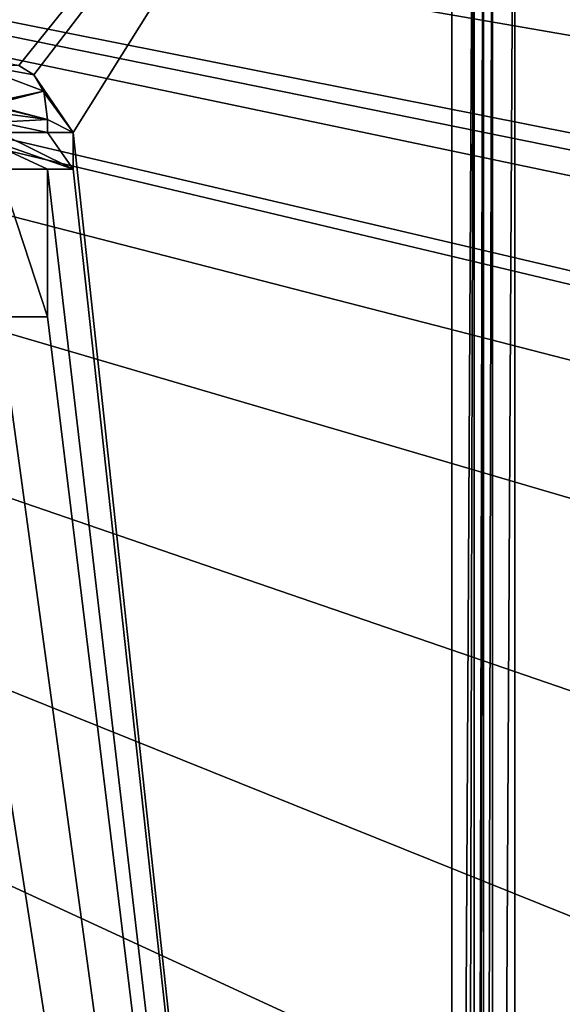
# Model space of a CAD drawing. Header units: millimetres. Extents: x -114 to 114, y -36 to 48.
# Tile 23 of 256: x -61 to -52, y 9 to 25. Entities that reach past the tile are written whole.
import ezdxf

# ---------------------------------------------------------------- set-up
doc = ezdxf.new("R2010")
doc.units = ezdxf.units.MM
doc.header["$LTSCALE"] = 65.185185
for name, color, linetype in [('1', 7, 'CONTINUOUS'), ('100', 7, 'CONTINUOUS'), ('101', 7, 'CONTINUOUS'), ('102', 7, 'CONTINUOUS'), ('113', 7, 'CONTINUOUS'), ('114', 7, 'CONTINUOUS'), ('115', 7, 'CONTINUOUS'), ('116', 7, 'CONTINUOUS'), ('12', 7, 'CONTINUOUS'), ('2', 7, 'CONTINUOUS'), ('63', 7, 'CONTINUOUS'), ('67', 7, 'CONTINUOUS'), ('7', 7, 'CONTINUOUS'), ('98', 7, 'CONTINUOUS'), ('99', 7, 'CONTINUOUS')]:
    doc.layers.add(name, color=color, linetype=linetype)

msp = doc.modelspace()

# ---------------------------------------------------------------- linework, layer by layer
at = {"layer": '1', "linetype": 'CONTINUOUS'}
for points in [[(-51.5, 32.5, 80), (-51.5, -32.5, 80), (-53, -32.5, 80), (-51.5, 32.5, 80)], [(-53, 32.5, 80), (-51.5, 32.5, 80), (-53, -32.5, 80), (-53, 32.5, 80)]]:
    msp.add_3dface(points, dxfattribs=at)
at = {"layer": '100', "linetype": 'CONTINUOUS'}
for points in [[(-60, 22.338, 90), (-60.405, 22.338, 90), (-60, 22.338, 89.8), (-60, 22.338, 90)], [(-60.405, 22.338, 90), (-60.405, 22.338, 89.8), (-60, 22.338, 89.8), (-60.405, 22.338, 90)]]:
    msp.add_3dface(points, dxfattribs=at)
at = {"layer": '101', "linetype": 'CONTINUOUS'}
for points in [[(-60.405, 22.338, 90), (-60.405, 20, 90), (-60.405, 22.338, 89.8), (-60.405, 22.338, 90)], [(-60.405, 20, 90), (-60.405, 20, 89.8), (-60.405, 22.338, 89.8), (-60.405, 20, 90)]]:
    msp.add_3dface(points, dxfattribs=at)
at = {"layer": '102', "linetype": 'CONTINUOUS'}
for points in [[(-60.405, 20, 90), (-61.181, 20, 90), (-60.405, 20, 89.8), (-60.405, 20, 90)], [(-61.181, 20, 90), (-61.181, 20, 89.8), (-60.405, 20, 89.8), (-61.181, 20, 90)]]:
    msp.add_3dface(points, dxfattribs=at)
at = {"layer": '113', "linetype": 'CONTINUOUS'}
for points in [[(-60.864, 23.978, 90), (-60.625, 23.834, 90), (-60.864, 23.978, 89.8), (-60.864, 23.978, 90)], [(-60.625, 23.834, 90), (-60.625, 23.834, 89.8), (-60.864, 23.978, 89.8), (-60.625, 23.834, 90)]]:
    msp.add_3dface(points, dxfattribs=at)
at = {"layer": '114', "linetype": 'CONTINUOUS'}
for points in [[(-60.625, 23.834, 90), (-60.458, 23.548, 90), (-60.625, 23.834, 89.8), (-60.625, 23.834, 90)], [(-60.458, 23.548, 90), (-60.466, 23.576, 89.8), (-60.625, 23.834, 89.8), (-60.458, 23.548, 90)], [(-60.458, 23.548, 90), (-60.405, 23.123, 90), (-60.466, 23.576, 89.8), (-60.458, 23.548, 90)], [(-60.405, 23.123, 90), (-60.405, 23.123, 89.8), (-60.466, 23.576, 89.8), (-60.405, 23.123, 90)]]:
    msp.add_3dface(points, dxfattribs=at)
at = {"layer": '115', "linetype": 'CONTINUOUS'}
for points in [[(-60.405, 23.123, 90), (-60.405, 22.919, 90), (-60.405, 23.123, 89.8), (-60.405, 23.123, 90)], [(-60.405, 22.919, 90), (-60.405, 22.919, 89.8), (-60.405, 23.123, 89.8), (-60.405, 22.919, 90)]]:
    msp.add_3dface(points, dxfattribs=at)
at = {"layer": '116', "linetype": 'CONTINUOUS'}
for points in [[(-60.405, 22.919, 90), (-60, 22.919, 90), (-60.405, 22.919, 89.8), (-60.405, 22.919, 90)], [(-60, 22.919, 90), (-60, 22.919, 89.8), (-60.405, 22.919, 89.8), (-60, 22.919, 90)]]:
    msp.add_3dface(points, dxfattribs=at)
at = {"layer": '12', "linetype": 'CONTINUOUS'}
for points in [[(-53.5, 32.5, 80.5), (-53.5, -32.5, 80.5), (-53.5, 32.5, 89.5), (-53.5, 32.5, 80.5)], [(-53.5, 32.5, 89.5), (-53.5, -32.5, 80.5), (-53.5, -32.5, 89.5), (-53.5, 32.5, 89.5)]]:
    msp.add_3dface(points, dxfattribs=at)
at = {"layer": '2', "linetype": 'CONTINUOUS'}
for points in [[(113, 35, 92.5), (-113, 35, 92.5), (72.725, 6.847, 92.5), (113, 35, 92.5)], [(-113, 35, 92.5), (-37.2, 0, 92.5), (-36.53, 4.231, 92.5), (-113, 35, 92.5)], [(-37.2, 0, 92.5), (-113, 35, 92.5), (-65.328, 7.119, 92.5), (-37.2, 0, 92.5)], [(-19.266, 13.029, 92.5), (-113, 35, 92.5), (-23.5, 13.7, 92.5), (-19.266, 13.029, 92.5)], [(-113, 35, 92.5), (-19.266, 13.029, 92.5), (21.275, 6.847, 92.5), (-113, 35, 92.5)], [(-23.5, 13.7, 92.5), (-113, 35, 92.5), (-27.734, 13.029, 92.5), (-23.5, 13.7, 92.5)], [(-27.734, 13.029, 92.5), (-113, 35, 92.5), (-31.554, 11.083, 92.5), (-27.734, 13.029, 92.5)], [(-31.554, 11.083, 92.5), (-113, 35, 92.5), (-34.585, 8.051, 92.5), (-31.554, 11.083, 92.5)], [(-34.585, 8.051, 92.5), (-113, 35, 92.5), (-36.53, 4.231, 92.5), (-34.585, 8.051, 92.5)], [(-113, 35, 92.5), (63.3, 0, 92.5), (64.674, 4.231, 92.5), (-113, 35, 92.5)], [(63.3, 0, 92.5), (-113, 35, 92.5), (25.725, 6.847, 92.5), (63.3, 0, 92.5)], [(72.725, 6.847, 92.5), (-113, 35, 92.5), (68.275, 6.847, 92.5), (72.725, 6.847, 92.5)], [(68.275, 6.847, 92.5), (-113, 35, 92.5), (64.674, 4.231, 92.5), (68.275, 6.847, 92.5)], [(25.725, 6.847, 92.5), (-113, 35, 92.5), (21.275, 6.847, 92.5), (25.725, 6.847, 92.5)]]:
    msp.add_3dface(points, dxfattribs=at)
at = {"layer": '63', "linetype": 'CONTINUOUS'}
for points in [[(-54, -32.5, 90), (-54, 32.5, 90), (-53.646, 32.5, 89.854), (-54, -32.5, 90)], [(-53.806, -32.5, 89.961), (-54, -32.5, 90), (-53.646, 32.5, 89.854), (-53.806, -32.5, 89.961)], [(-53.643, -32.5, 89.85), (-53.806, -32.5, 89.961), (-53.646, 32.5, 89.854), (-53.643, -32.5, 89.85)], [(-53.5, 32.5, 89.5), (-53.643, -32.5, 89.85), (-53.646, 32.5, 89.854), (-53.5, 32.5, 89.5)], [(-53.643, -32.5, 89.85), (-53.5, 32.5, 89.5), (-53.6, -32.5, 89.8), (-53.643, -32.5, 89.85)], [(-53.5, 32.5, 89.5), (-53.5, -32.5, 89.5), (-53.6, -32.5, 89.8), (-53.5, 32.5, 89.5)]]:
    msp.add_3dface(points, dxfattribs=at)
at = {"layer": '67', "linetype": 'CONTINUOUS'}
for points in [[(-53.5, -32.5, 80.5), (-53.5, 32.5, 80.5), (-53.354, 32.5, 80.146), (-53.5, -32.5, 80.5)], [(-53.354, -32.5, 80.146), (-53.5, -32.5, 80.5), (-53.354, 32.5, 80.146), (-53.354, -32.5, 80.146)], [(-53, 32.5, 80), (-53, -32.5, 80), (-53.354, -32.5, 80.146), (-53, 32.5, 80)], [(-53, 32.5, 80), (-53.354, -32.5, 80.146), (-53.354, 32.5, 80.146), (-53, 32.5, 80)]]:
    msp.add_3dface(points, dxfattribs=at)
at = {"layer": '7', "linetype": 'CONTINUOUS'}
for points in [[(-110.5, 32.5, 90), (-54, 32.5, 90), (-60.864, 23.978, 90), (-110.5, 32.5, 90)], [(-60.864, 23.978, 90), (-54, 32.5, 90), (-60.625, 23.834, 90), (-60.864, 23.978, 90)], [(-54, 32.5, 90), (-60, 22.919, 90), (-60.625, 23.834, 90), (-54, 32.5, 90)], [(-54, 32.5, 90), (-54, -32.5, 90), (-60, 22.919, 90), (-54, 32.5, 90)], [(-60.625, 23.834, 90), (-60, 22.919, 90), (-60.458, 23.548, 90), (-60.625, 23.834, 90)], [(-60.458, 23.548, 90), (-60, 22.919, 90), (-60.405, 23.123, 90), (-60.458, 23.548, 90)], [(-60.405, 23.123, 90), (-60, 22.919, 90), (-60.405, 22.919, 90), (-60.405, 23.123, 90)], [(-60, 22.919, 90), (-54, -32.5, 90), (-60, 22.338, 90), (-60, 22.919, 90)], [(-60, 22.338, 90), (-54, -32.5, 90), (-60.405, 22.338, 90), (-60, 22.338, 90)], [(-60.405, 22.338, 90), (-54, -32.5, 90), (-60.405, 20, 90), (-60.405, 22.338, 90)], [(-54, -32.5, 90), (-110.5, -32.5, 90), (-103.862, 20, 90), (-54, -32.5, 90)], [(-76.326, -4.231, 90), (-54, -32.5, 90), (-103.862, 20, 90), (-76.326, -4.231, 90)], [(-67.142, 20, 90), (-54, -32.5, 90), (-67.919, 20, 90), (-67.142, 20, 90)], [(-54, -32.5, 90), (-63.3, 0, 90), (-67.919, 20, 90), (-54, -32.5, 90)], [(-66.213, 20, 90), (-54, -32.5, 90), (-67.142, 20, 90), (-66.213, 20, 90)], [(-65.437, 20, 90), (-54, -32.5, 90), (-66.213, 20, 90), (-65.437, 20, 90)], [(-64.511, 20, 90), (-54, -32.5, 90), (-65.437, 20, 90), (-64.511, 20, 90)], [(-63.734, 20, 90), (-54, -32.5, 90), (-64.511, 20, 90), (-63.734, 20, 90)], [(-62.963, 20, 90), (-54, -32.5, 90), (-63.734, 20, 90), (-62.963, 20, 90)], [(-62.186, 20, 90), (-54, -32.5, 90), (-62.963, 20, 90), (-62.186, 20, 90)], [(-61.181, 20, 90), (-54, -32.5, 90), (-62.186, 20, 90), (-61.181, 20, 90)], [(-60.405, 20, 90), (-54, -32.5, 90), (-61.181, 20, 90), (-60.405, 20, 90)]]:
    msp.add_3dface(points, dxfattribs=at)
at = {"layer": '98', "linetype": 'CONTINUOUS'}
for points in [[(-60.625, 23.834, 89.8), (-60.466, 23.576, 89.8), (-61.643, 24.019, 89.8), (-60.625, 23.834, 89.8)], [(-61.643, 24.019, 89.8), (-60.466, 23.576, 89.8), (-61.399, 23.373, 89.8), (-61.643, 24.019, 89.8)], [(-60.864, 23.978, 89.8), (-60.625, 23.834, 89.8), (-61.643, 24.019, 89.8), (-60.864, 23.978, 89.8)], [(-61.399, 23.373, 89.8), (-60.466, 23.576, 89.8), (-61.301, 23.359, 89.8), (-61.399, 23.373, 89.8)], [(-60.466, 23.576, 89.8), (-60.405, 23.123, 89.8), (-61.301, 23.359, 89.8), (-60.466, 23.576, 89.8)], [(-61.301, 23.359, 89.8), (-60.405, 23.123, 89.8), (-61.238, 23.324, 89.8), (-61.301, 23.359, 89.8)], [(-61.238, 23.324, 89.8), (-60.405, 23.123, 89.8), (-61.193, 23.229, 89.8), (-61.238, 23.324, 89.8)], [(-61.193, 23.229, 89.8), (-60.405, 23.123, 89.8), (-61.181, 23.085, 89.8), (-61.193, 23.229, 89.8)], [(-60.405, 23.123, 89.8), (-60.405, 22.919, 89.8), (-61.181, 23.085, 89.8), (-60.405, 23.123, 89.8)], [(-61.181, 23.085, 89.8), (-60.405, 22.919, 89.8), (-61.181, 22.919, 89.8), (-61.181, 23.085, 89.8)], [(-61.665, 22.919, 89.8), (-61.181, 22.919, 89.8), (-60, 22.338, 89.8), (-61.665, 22.919, 89.8)], [(-61.181, 22.338, 89.8), (-61.665, 22.919, 89.8), (-60.405, 22.338, 89.8), (-61.181, 22.338, 89.8)], [(-60.405, 22.338, 89.8), (-61.665, 22.919, 89.8), (-60, 22.338, 89.8), (-60.405, 22.338, 89.8)], [(-61.181, 22.919, 89.8), (-60.405, 22.919, 89.8), (-60, 22.338, 89.8), (-61.181, 22.919, 89.8)], [(-60.405, 22.919, 89.8), (-60, 22.919, 89.8), (-60, 22.338, 89.8), (-60.405, 22.919, 89.8)], [(-61.181, 20, 89.8), (-61.181, 22.338, 89.8), (-60.405, 20, 89.8), (-61.181, 20, 89.8)], [(-60.405, 20, 89.8), (-61.181, 22.338, 89.8), (-60.405, 22.338, 89.8), (-60.405, 20, 89.8)]]:
    msp.add_3dface(points, dxfattribs=at)
at = {"layer": '99', "linetype": 'CONTINUOUS'}
for points in [[(-60, 22.919, 90), (-60, 22.338, 90), (-60, 22.919, 89.8), (-60, 22.919, 90)], [(-60, 22.919, 89.8), (-60, 22.338, 90), (-60, 22.338, 89.8), (-60, 22.919, 89.8)]]:
    msp.add_3dface(points, dxfattribs=at)

doc.saveas('drawing.dxf')
